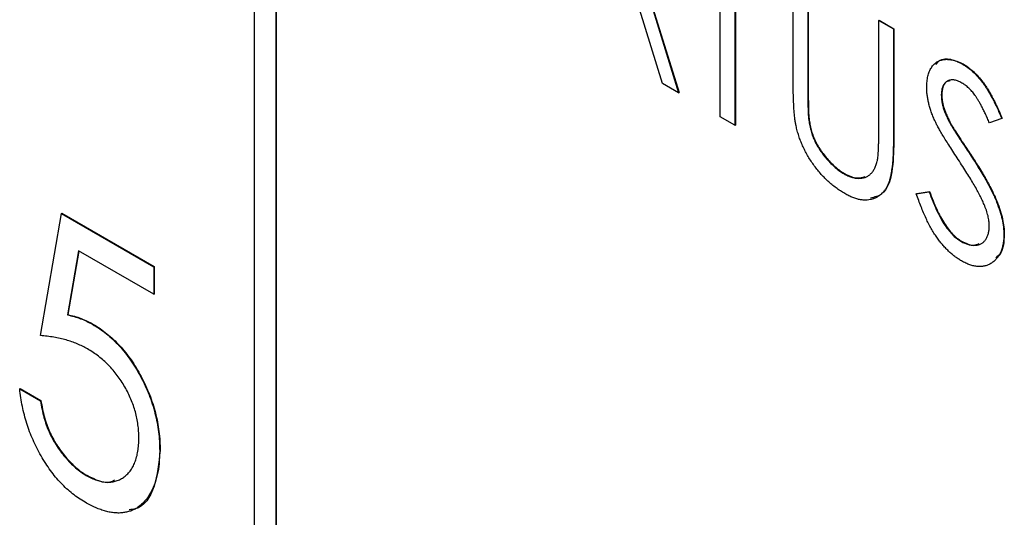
# Model space of a CAD drawing. Header units: millimetres. Extents: x 0 to 420, y 0 to 297.
# Tile 42 of 72: x 325 to 329, y 209 to 211. Entities that reach past the tile are written whole.
import ezdxf

# ---------------------------------------------------------------- set-up
doc = ezdxf.new("R2010")
doc.units = ezdxf.units.MM

msp = doc.modelspace()

# ---------------------------------------------------------------- linework, layer by layer
at = {"color": 7, "linetype": 'Continuous', "lineweight": 25}
for p, q in [((326.1235, 205.683), (326.1235, 219.9112)), ((326.1253, 205.684), (326.1253, 219.9122)), ((326.0351, 219.8602), (326.0351, 205.8361)), ((327.4583, 211.5885), (327.7438, 210.6676)), ((327.4601, 211.5895), (327.7455, 210.6686)), ((327.9117, 210.5706), (327.9117, 211.2492)), ((327.9704, 211.2153), (327.9704, 210.5367)), ((327.9722, 211.2143), (327.9722, 210.5377)), ((328.2055, 210.7005), (328.2055, 211.1572)), ((328.2642, 211.1232), (328.2642, 210.6702)), ((328.266, 211.1243), (328.266, 210.6712)), ((327.6788, 210.705), (327.5874, 211.0002)), ((328.5497, 210.9585), (328.5514, 210.9595)), ((328.5497, 210.5054), (328.5497, 210.9585)), ((328.5497, 210.9585), (328.6084, 210.9245)), ((328.5514, 210.9595), (328.6102, 210.9256)), ((328.6084, 210.9245), (328.6102, 210.9256)), ((328.6084, 210.9245), (328.6084, 210.4679)), ((328.6102, 210.9256), (328.6102, 210.4689)), ((328.888, 210.7826), (328.8897, 210.7836)), ((327.7438, 210.6676), (327.6788, 210.705)), ((327.7438, 210.6676), (327.7455, 210.6686)), ((328.2642, 210.6702), (328.266, 210.6712)), ((328.8015, 210.6592), (328.8033, 210.6602)), ((327.9704, 210.5367), (327.9117, 210.5706)), ((328.2667, 210.5682), (328.2685, 210.5692)), ((329.045, 210.5639), (328.9953, 210.5461)), ((329.045, 210.5639), (329.0467, 210.5649)), ((327.9704, 210.5367), (327.9722, 210.5377)), ((328.8396, 210.5395), (328.8413, 210.5405)), ((328.6084, 210.4679), (328.6102, 210.4689)), ((328.9172, 210.4194), (328.919, 210.4204)), ((328.4098, 210.3412), (328.4116, 210.3422)), ((328.7008, 210.2609), (328.7526, 210.2694)), ((328.7025, 210.262), (328.7544, 210.2704)), ((328.7526, 210.2694), (328.7544, 210.2704)), ((328.7008, 210.2609), (328.7025, 210.262)), ((325.1749, 209.6899), (325.2588, 210.1815)), ((325.2588, 210.1815), (325.2606, 210.1825)), ((325.2588, 210.1815), (325.6306, 209.9669)), ((325.2606, 210.1825), (325.6323, 209.9679)), ((328.8805, 210.0695), (328.8823, 210.0705)), ((329.0534, 210.0968), (329.0551, 210.0978)), ((325.327, 210.0314), (325.283, 209.7733)), ((325.3285, 210.0305), (325.2847, 209.7743)), ((325.6306, 209.8561), (325.327, 210.0314)), ((325.6306, 209.9669), (325.6323, 209.9679)), ((325.6306, 209.9669), (325.6306, 209.8561)), ((325.6323, 209.9679), (325.6323, 209.8571)), ((325.6306, 209.8561), (325.6323, 209.8571)), ((325.283, 209.7733), (325.2847, 209.7743)), ((325.3842, 209.7352), (325.3859, 209.7363)), ((325.0909, 209.4752), (325.0927, 209.4762)), ((325.0909, 209.4752), (325.1749, 209.4267)), ((325.0927, 209.4762), (325.1766, 209.4278)), ((325.1749, 209.4267), (325.1766, 209.4278)), ((325.6546, 209.2258), (325.6563, 209.2268)), ((325.3589, 209.1266), (325.3606, 209.1277))]:
    msp.add_line(p, q, dxfattribs=at)
for points, knots in [([(328.7428, 210.6899), (328.743, 210.6978), (328.7434, 210.7133), (328.7471, 210.7343), (328.7528, 210.753), (328.7609, 210.7691), (328.7714, 210.7822), (328.7835, 210.7925), (328.798, 210.7989), (328.8139, 210.8025), (328.8312, 210.8025), (328.8494, 210.7996), (328.8685, 210.7929), (328.8814, 210.786), (328.888, 210.7826)], [0, 0, 0, 0, 0.088291, 0.174419, 0.258423, 0.342317, 0.425287, 0.506935, 0.587922, 0.670559, 0.753145, 0.834844, 0.916686, 1, 1, 1, 1]), ([(328.7793, 210.7813), (328.784, 210.7874), (328.798, 210.8051), (328.8386, 210.8065), (328.8727, 210.7912), (328.8897, 210.7836)], [0, 0, 0, 0, 0.206179, 0.603207, 1, 1, 1, 1]), ([(328.888, 210.7826), (328.8949, 210.7782), (328.9088, 210.7696), (328.9291, 210.7525), (328.9487, 210.7324), (328.9644, 210.7134), (328.9767, 210.6963), (328.9862, 210.6819), (328.9956, 210.6659), (329.0053, 210.6484), (329.0151, 210.6294), (329.0251, 210.609), (329.035, 210.5869), (329.0416, 210.5718), (329.045, 210.5639)], [0, 0, 0, 0, 0.103822, 0.205919, 0.309231, 0.415653, 0.47222, 0.532858, 0.597819, 0.667857, 0.743177, 0.823448, 0.908942, 1, 1, 1, 1]), ([(328.8897, 210.7836), (328.8967, 210.7793), (328.9105, 210.7707), (328.9309, 210.7535), (328.9505, 210.7335), (328.9662, 210.7144), (328.9784, 210.6973), (328.9879, 210.6829), (328.9973, 210.6669), (329.0071, 210.6495), (329.0168, 210.6304), (329.0269, 210.61), (329.0368, 210.588), (329.0434, 210.5728), (329.0467, 210.5649)], [0, 0, 0, 0, 0.103822, 0.205919, 0.309231, 0.415653, 0.47222, 0.532858, 0.597819, 0.667857, 0.743177, 0.823448, 0.908942, 1, 1, 1, 1]), ([(328.2166, 210.5347), (328.2157, 210.5393), (328.2137, 210.5491), (328.2116, 210.5648), (328.2096, 210.5826), (328.2081, 210.6023), (328.207, 210.624), (328.206, 210.6477), (328.2055, 210.6735), (328.2055, 210.6912), (328.2055, 210.7005)], [0, 0, 0, 0, 0.077936, 0.169149, 0.274074, 0.391816, 0.523462, 0.668216, 0.827041, 1, 1, 1, 1]), ([(328.8846, 210.707), (328.8787, 210.7101), (328.8674, 210.7161), (328.8513, 210.7198), (328.8368, 210.7195), (328.8244, 210.7144), (328.8143, 210.7057), (328.8067, 210.6936), (328.8023, 210.6779), (328.8018, 210.6655), (328.8015, 210.6592)], [0, 0, 0, 0, 0.133507, 0.258557, 0.380724, 0.504971, 0.628085, 0.748901, 0.871477, 1, 1, 1, 1]), ([(328.8358, 210.7158), (328.8308, 210.7148), (328.8178, 210.7122), (328.8057, 210.6919), (328.8041, 210.6708), (328.8033, 210.6602)], [0, 0, 0, 0, 0.236614, 0.618138, 1, 1, 1, 1]), ([(328.9953, 210.5461), (328.9925, 210.5525), (328.9872, 210.5647), (328.9791, 210.5823), (328.9714, 210.5984), (328.9639, 210.613), (328.9569, 210.6263), (328.95, 210.6381), (328.9435, 210.6485), (328.9353, 210.6603), (328.925, 210.6733), (328.912, 210.6868), (328.8985, 210.6982), (328.8892, 210.704), (328.8846, 210.707)], [0, 0, 0, 0, 0.102557, 0.196911, 0.284395, 0.364416, 0.437215, 0.503536, 0.563602, 0.61645, 0.714669, 0.808954, 0.904132, 1, 1, 1, 1]), ([(328.2642, 210.6702), (328.2642, 210.6638), (328.2642, 210.6516), (328.2643, 210.6342), (328.2646, 210.6187), (328.2649, 210.605), (328.265, 210.5933), (328.2656, 210.5832), (328.2661, 210.5751), (328.2665, 210.5702), (328.2667, 210.5682)], [0, 0, 0, 0, 0.191105, 0.362655, 0.516171, 0.650128, 0.766034, 0.862527, 0.941006, 1, 1, 1, 1]), ([(328.266, 210.6712), (328.266, 210.6648), (328.266, 210.6526), (328.2661, 210.6353), (328.2664, 210.6197), (328.2667, 210.606), (328.2668, 210.5943), (328.2674, 210.5842), (328.2679, 210.5761), (328.2683, 210.5713), (328.2685, 210.5692)], [0, 0, 0, 0, 0.191105, 0.362655, 0.516171, 0.650128, 0.766034, 0.862527, 0.941006, 1, 1, 1, 1]), ([(328.775, 210.5562), (328.7724, 210.5621), (328.7673, 210.5738), (328.7607, 210.5914), (328.7552, 210.6086), (328.7508, 210.6255), (328.7472, 210.6421), (328.7445, 210.6585), (328.7431, 210.6744), (328.7429, 210.6848), (328.7428, 210.6899)], [0, 0, 0, 0, 0.1308768, 0.2577192, 0.3823161, 0.5066263, 0.6283018, 0.7515267, 0.8754702, 1, 1, 1, 1]), ([(328.8033, 210.6602), (328.8034, 210.6561), (328.8036, 210.6479), (328.8053, 210.6349), (328.8077, 210.6216), (328.8113, 210.6077), (328.8164, 210.5927), (328.8232, 210.5766), (328.8315, 210.5589), (328.8379, 210.5469), (328.8413, 210.5405)], [0, 0, 0, 0, 0.110385, 0.220503, 0.3311372, 0.4435848, 0.5631535, 0.6950621, 0.8397617, 1, 1, 1, 1]), ([(328.8015, 210.6592), (328.8016, 210.6551), (328.8018, 210.6469), (328.8035, 210.6339), (328.806, 210.6206), (328.8095, 210.6067), (328.8146, 210.5917), (328.8214, 210.5755), (328.8297, 210.5579), (328.8362, 210.5459), (328.8396, 210.5395)], [0, 0, 0, 0, 0.110385, 0.220503, 0.3311372, 0.4435848, 0.5631535, 0.6950621, 0.8397617, 1, 1, 1, 1]), ([(328.2667, 210.5682), (328.2676, 210.5606), (328.2693, 210.5458), (328.2739, 210.5236), (328.2801, 210.5022), (328.2877, 210.4816), (328.2976, 210.4614), (328.3095, 210.4413), (328.3238, 210.4212), (328.3397, 210.4014), (328.3569, 210.3828), (328.3745, 210.3663), (328.3922, 210.3521), (328.404, 210.3448), (328.4098, 210.3412)], [0, 0, 0, 0, 0.088938, 0.172727, 0.251185, 0.32638, 0.400988, 0.479456, 0.562461, 0.652032, 0.742988, 0.831017, 0.915851, 1, 1, 1, 1]), ([(328.2685, 210.5692), (328.2694, 210.5616), (328.2711, 210.5468), (328.2757, 210.5246), (328.2819, 210.5032), (328.2895, 210.4826), (328.2994, 210.4624), (328.3112, 210.4423), (328.3255, 210.4222), (328.3415, 210.4024), (328.3587, 210.3838), (328.3763, 210.3673), (328.3939, 210.3531), (328.4057, 210.3458), (328.4116, 210.3422)], [0, 0, 0, 0, 0.088938, 0.172727, 0.251185, 0.32638, 0.400988, 0.479456, 0.562461, 0.652032, 0.742988, 0.831017, 0.915851, 1, 1, 1, 1]), ([(328.8697, 210.3987), (328.8637, 210.4078), (328.8521, 210.4254), (328.8358, 210.4508), (328.8213, 210.4739), (328.8085, 210.4948), (328.7975, 210.5133), (328.7882, 210.5296), (328.7808, 210.5436), (328.7768, 210.5523), (328.775, 210.5562)], [0, 0, 0, 0, 0.179535, 0.344506, 0.492131, 0.62464, 0.742099, 0.843179, 0.92954, 1, 1, 1, 1]), ([(328.4131, 210.2618), (328.4071, 210.2654), (328.3952, 210.2726), (328.3778, 210.2846), (328.361, 210.2978), (328.3448, 210.3118), (328.3293, 210.327), (328.3145, 210.343), (328.3004, 210.3601), (328.2868, 210.378), (328.2743, 210.3966), (328.2628, 210.4156), (328.2523, 210.4348), (328.243, 210.4543), (328.2346, 210.4741), (328.2276, 210.4941), (328.2213, 210.5144), (328.2182, 210.5279), (328.2166, 210.5347)], [0, 0, 0, 0, 0.069994, 0.137225, 0.203144, 0.267439, 0.330757, 0.392722, 0.455101, 0.517382, 0.579131, 0.639383, 0.69929, 0.758596, 0.817649, 0.877496, 0.938128, 1, 1, 1, 1]), ([(328.5434, 210.3917), (328.5439, 210.394), (328.545, 210.3993), (328.5463, 210.4086), (328.5472, 210.42), (328.5482, 210.4331), (328.5488, 210.4484), (328.5494, 210.4656), (328.5496, 210.4849), (328.5496, 210.4984), (328.5497, 210.5054)], [0, 0, 0, 0, 0.069596, 0.155423, 0.257515, 0.37358, 0.506166, 0.6554, 0.819993, 1, 1, 1, 1]), ([(328.8396, 210.5395), (328.8408, 210.5373), (328.8438, 210.5321), (328.8494, 210.5232), (328.8565, 210.5118), (328.8654, 210.4981), (328.8759, 210.4818), (328.8883, 210.4632), (328.9021, 210.4421), (328.912, 210.4273), (328.9172, 210.4194)], [0, 0, 0, 0, 0.053039, 0.126288, 0.218872, 0.334457, 0.469409, 0.625738, 0.802267, 1, 1, 1, 1]), ([(328.8413, 210.5405), (328.8426, 210.5383), (328.8456, 210.5331), (328.8511, 210.5242), (328.8583, 210.5129), (328.8671, 210.4991), (328.8777, 210.4828), (328.89, 210.4643), (328.9039, 210.4431), (328.9138, 210.4283), (328.919, 210.4204)], [0, 0, 0, 0, 0.053039, 0.126288, 0.218872, 0.334457, 0.469409, 0.625738, 0.802267, 1, 1, 1, 1]), ([(328.6084, 210.4679), (328.6084, 210.4596), (328.6083, 210.4436), (328.6075, 210.4206), (328.6063, 210.3989), (328.6047, 210.3787), (328.6023, 210.3603), (328.5995, 210.3432), (328.5965, 210.3274), (328.5926, 210.3133), (328.5882, 210.3003), (328.5826, 210.2887), (328.5762, 210.2779), (328.5686, 210.2685), (328.5603, 210.2597), (328.5507, 210.2525), (328.5403, 210.2461), (328.5289, 210.2409), (328.5168, 210.2371), (328.5038, 210.2353), (328.4902, 210.235), (328.4761, 210.2366), (328.4612, 210.2403), (328.4457, 210.2455), (328.4296, 210.2527), (328.4187, 210.2587), (328.4131, 210.2618)], [0, 0, 0, 0, 0.055741, 0.108782, 0.159483, 0.20722, 0.252436, 0.295103, 0.335609, 0.373517, 0.409957, 0.446416, 0.482967, 0.519684, 0.557168, 0.594999, 0.634172, 0.674127, 0.714136, 0.754079, 0.793688, 0.83312, 0.873373, 0.914549, 0.95654, 1, 1, 1, 1]), ([(328.6102, 210.4689), (328.6093, 210.4284), (328.6076, 210.3478), (328.578, 210.258), (328.5323, 210.2473), (328.5161, 210.2435)], [0, 0, 0, 0, 0.39441, 0.784806, 1, 1, 1, 1]), ([(328.4098, 210.3412), (328.4149, 210.3385), (328.425, 210.3331), (328.44, 210.3274), (328.4546, 210.3241), (328.4688, 210.3226), (328.4821, 210.3237), (328.4947, 210.3267), (328.5059, 210.332), (328.516, 210.3395), (328.5249, 210.3492), (328.5324, 210.3612), (328.5388, 210.3752), (328.5418, 210.3861), (328.5434, 210.3917)], [0, 0, 0, 0, 0.081412, 0.161686, 0.242811, 0.324775, 0.407586, 0.488453, 0.56979, 0.650718, 0.733306, 0.819186, 0.907133, 1, 1, 1, 1]), ([(328.9739, 210.218), (328.9713, 210.2238), (328.9659, 210.236), (328.9565, 210.2548), (328.9457, 210.2752), (328.9334, 210.2971), (328.9195, 210.3204), (328.9043, 210.3452), (328.8876, 210.3715), (328.8758, 210.3894), (328.8697, 210.3987)], [0, 0, 0, 0, 0.092213, 0.193119, 0.303009, 0.423363, 0.552489, 0.69176, 0.840671, 1, 1, 1, 1]), ([(328.9172, 210.4194), (328.9235, 210.4098), (328.9357, 210.3912), (328.9529, 210.3638), (328.9687, 210.3378), (328.9828, 210.3131), (328.9955, 210.2899), (329.0065, 210.268), (329.0162, 210.2475), (329.0267, 210.2223), (329.0373, 210.1926), (329.0467, 210.1585), (329.0522, 210.1264), (329.053, 210.1066), (329.0534, 210.0968)], [0, 0, 0, 0, 0.093761, 0.181614, 0.264342, 0.341677, 0.41338, 0.479975, 0.541968, 0.599292, 0.705911, 0.807015, 0.904485, 1, 1, 1, 1]), ([(328.919, 210.4204), (328.9253, 210.4108), (328.9374, 210.3923), (328.9547, 210.3648), (328.9704, 210.3388), (328.9846, 210.3141), (328.9973, 210.2909), (329.0083, 210.2691), (329.018, 210.2485), (329.0284, 210.2233), (329.039, 210.1936), (329.0484, 210.1595), (329.054, 210.1274), (329.0548, 210.1076), (329.0551, 210.0978)], [0, 0, 0, 0, 0.093761, 0.181614, 0.264342, 0.341677, 0.41338, 0.479975, 0.541968, 0.599292, 0.705911, 0.807015, 0.904485, 1, 1, 1, 1]), ([(328.4116, 210.3422), (328.4294, 210.3339), (328.4604, 210.3192), (328.4848, 210.3272), (328.4953, 210.3306)], [0, 0, 0, 0, 0.57183, 1, 1, 1, 1]), ([(328.7526, 210.2694), (328.7572, 210.2568), (328.7659, 210.2328), (328.7805, 210.1986), (328.7957, 210.1679), (328.8115, 210.1409), (328.8279, 210.1173), (328.8449, 210.0975), (328.8625, 210.081), (328.8745, 210.0733), (328.8805, 210.0695)], [0, 0, 0, 0, 0.165307, 0.315251, 0.451801, 0.576089, 0.690151, 0.796612, 0.898685, 1, 1, 1, 1]), ([(328.7544, 210.2704), (328.759, 210.2578), (328.7677, 210.2338), (328.7823, 210.1996), (328.7975, 210.169), (328.8133, 210.1419), (328.8296, 210.1184), (328.8466, 210.0985), (328.8643, 210.082), (328.8763, 210.0744), (328.8823, 210.0705)], [0, 0, 0, 0, 0.165307, 0.315251, 0.451801, 0.576089, 0.690151, 0.796612, 0.898685, 1, 1, 1, 1]), ([(328.8826, 209.9907), (328.8781, 209.9935), (328.8691, 209.9988), (328.8558, 210.0085), (328.8428, 210.0187), (328.8302, 210.0303), (328.8179, 210.0428), (328.8059, 210.0562), (328.7941, 210.0707), (328.7828, 210.0863), (328.7717, 210.1031), (328.7608, 210.1214), (328.7501, 210.1411), (328.7398, 210.1622), (328.7297, 210.1848), (328.7198, 210.2089), (328.71, 210.2344), (328.7039, 210.2519), (328.7008, 210.2609)], [0, 0, 0, 0, 0.055089, 0.109447, 0.163323, 0.216767, 0.269874, 0.324148, 0.378969, 0.434708, 0.492467, 0.553707, 0.618022, 0.686132, 0.757893, 0.834258, 0.914668, 1, 1, 1, 1]), ([(328.9946, 210.1318), (328.9943, 210.1382), (328.9938, 210.1512), (328.9899, 210.1724), (328.9832, 210.1949), (328.977, 210.2101), (328.9739, 210.218)], [0, 0, 0, 0, 0.2383359, 0.4823109, 0.7331401, 1, 1, 1, 1]), ([(328.8805, 210.0695), (328.8856, 210.0667), (328.8958, 210.0612), (328.9107, 210.0561), (328.9252, 210.0532), (328.9389, 210.053), (328.9518, 210.055), (328.963, 210.0599), (328.9728, 210.0669), (328.9806, 210.0766), (328.9869, 210.088), (328.9913, 210.1011), (328.9941, 210.1156), (328.9944, 210.1264), (328.9946, 210.1318)], [0, 0, 0, 0, 0.086779, 0.172012, 0.257, 0.344091, 0.430347, 0.513787, 0.595624, 0.677565, 0.75969, 0.839996, 0.919133, 1, 1, 1, 1]), ([(328.8823, 210.0705), (328.8992, 210.0623), (328.9261, 210.0493), (328.9462, 210.0575), (328.9537, 210.0606)], [0, 0, 0, 0, 0.631672, 1, 1, 1, 1]), ([(329.0534, 210.0968), (329.0532, 210.0901), (329.0529, 210.0769), (329.0505, 210.0586), (329.0467, 210.0416), (329.0411, 210.0265), (329.0342, 210.0126), (329.0255, 210.0007), (329.0153, 209.9903), (329.0037, 209.9815), (328.9911, 209.9746), (328.9776, 209.97), (328.9635, 209.9675), (328.9485, 209.9677), (328.933, 209.9699), (328.9168, 209.9744), (328.8999, 209.9812), (328.8884, 209.9875), (328.8826, 209.9907)], [0, 0, 0, 0, 0.064367, 0.127345, 0.188922, 0.250384, 0.312021, 0.374404, 0.437663, 0.502985, 0.567803, 0.63098, 0.692076, 0.752595, 0.813028, 0.874016, 0.936113, 1, 1, 1, 1]), ([(329.0551, 210.0978), (329.0534, 210.0684), (329.051, 210.0266), (329.0275, 210.0079), (329.0205, 210.0024)], [0, 0, 0, 0, 0.7046186, 1, 1, 1, 1]), ([(325.283, 209.7733), (325.2921, 209.7711), (325.3097, 209.767), (325.3357, 209.7585), (325.3604, 209.7481), (325.3764, 209.7394), (325.3842, 209.7352)], [0, 0, 0, 0, 0.275677, 0.53418, 0.774319, 1, 1, 1, 1]), ([(325.2847, 209.7743), (325.2938, 209.7722), (325.3114, 209.768), (325.3375, 209.7595), (325.3622, 209.7491), (325.3782, 209.7404), (325.3859, 209.7363)], [0, 0, 0, 0, 0.275677, 0.53418, 0.774319, 1, 1, 1, 1]), ([(325.3842, 209.7352), (325.3938, 209.7294), (325.4127, 209.718), (325.4403, 209.6971), (325.4666, 209.6742), (325.4917, 209.6488), (325.5155, 209.6212), (325.5379, 209.591), (325.559, 209.5585), (325.5785, 209.5239), (325.5964, 209.4881), (325.6121, 209.4515), (325.6252, 209.4147), (325.636, 209.3775), (325.6444, 209.3398), (325.6503, 209.3019), (325.654, 209.2635), (325.6544, 209.2385), (325.6546, 209.2258)], [0, 0, 0, 0, 0.063164, 0.123661, 0.18289, 0.241108, 0.299013, 0.357538, 0.417186, 0.478904, 0.54155, 0.603371, 0.665679, 0.728374, 0.792933, 0.859387, 0.928254, 1, 1, 1, 1]), ([(325.3859, 209.7363), (325.3956, 209.7304), (325.4144, 209.719), (325.442, 209.6981), (325.4684, 209.6752), (325.4935, 209.6498), (325.5173, 209.6222), (325.5396, 209.592), (325.5608, 209.5595), (325.5803, 209.5249), (325.5982, 209.4891), (325.6139, 209.4525), (325.627, 209.4157), (325.6377, 209.3785), (325.6462, 209.3409), (325.6521, 209.3029), (325.6558, 209.2645), (325.6561, 209.2395), (325.6563, 209.2268)], [0, 0, 0, 0, 0.063164, 0.123661, 0.18289, 0.241108, 0.299013, 0.357538, 0.417186, 0.478904, 0.54155, 0.603371, 0.665679, 0.728374, 0.792933, 0.859387, 0.928254, 1, 1, 1, 1]), ([(325.3637, 209.6362), (325.357, 209.6399), (325.3433, 209.6475), (325.3222, 209.6569), (325.3001, 209.6653), (325.277, 209.6725), (325.2529, 209.6787), (325.2277, 209.6836), (325.2015, 209.6875), (325.1839, 209.6891), (325.1748, 209.6899)], [0, 0, 0, 0, 0.102289, 0.209896, 0.32423, 0.444739, 0.572683, 0.707419, 0.85009, 1, 1, 1, 1]), ([(325.5706, 209.2783), (325.5704, 209.2871), (325.5701, 209.3043), (325.5674, 209.3306), (325.5632, 209.3565), (325.5569, 209.3824), (325.5488, 209.408), (325.5393, 209.4335), (325.5277, 209.4586), (325.5144, 209.4832), (325.4999, 209.5073), (325.4839, 209.53), (325.4666, 209.5512), (325.4485, 209.5715), (325.4288, 209.5897), (325.4081, 209.6069), (325.3863, 209.6226), (325.3714, 209.6316), (325.3637, 209.6362)], [0, 0, 0, 0, 0.0683508, 0.1337151, 0.1965558, 0.257566, 0.3179492, 0.3773155, 0.4368561, 0.4973036, 0.5577136, 0.6175878, 0.6772344, 0.7378505, 0.7999446, 0.8640178, 0.930512, 1, 1, 1, 1]), ([(325.354, 209.0187), (325.3454, 209.0238), (325.3285, 209.034), (325.3038, 209.0527), (325.2799, 209.0728), (325.2572, 209.0954), (325.2353, 209.1198), (325.2147, 209.1466), (325.195, 209.1752), (325.1766, 209.2057), (325.1596, 209.2375), (325.1442, 209.27), (325.1306, 209.3031), (325.119, 209.3366), (325.1092, 209.3707), (325.1012, 209.4052), (325.095, 209.4403), (325.0923, 209.4634), (325.0909, 209.4752)], [0, 0, 0, 0, 0.062695, 0.123666, 0.182882, 0.241591, 0.300284, 0.359408, 0.419118, 0.480906, 0.5434, 0.605761, 0.66818, 0.731562, 0.795575, 0.861659, 0.929647, 1, 1, 1, 1]), ([(325.1748, 209.4267), (325.1767, 209.4154), (325.1802, 209.3936), (325.1879, 209.3614), (325.1974, 209.3311), (325.2088, 209.3026), (325.2221, 209.2754), (325.2377, 209.2495), (325.2548, 209.2239), (325.274, 209.2), (325.2942, 209.1773), (325.3154, 209.1577), (325.3369, 209.1401), (325.3515, 209.1311), (325.3589, 209.1266)], [0, 0, 0, 0, 0.100212, 0.192088, 0.278068, 0.358354, 0.435767, 0.514157, 0.593619, 0.676032, 0.758592, 0.839376, 0.919307, 1, 1, 1, 1]), ([(325.1766, 209.4278), (325.1784, 209.4164), (325.182, 209.3947), (325.1897, 209.3624), (325.1992, 209.3321), (325.2106, 209.3036), (325.2239, 209.2764), (325.2395, 209.2505), (325.2565, 209.2249), (325.2758, 209.201), (325.296, 209.1783), (325.3172, 209.1587), (325.3387, 209.1411), (325.3533, 209.1321), (325.3606, 209.1277)], [0, 0, 0, 0, 0.100212, 0.192088, 0.278068, 0.358354, 0.435767, 0.514157, 0.593619, 0.676032, 0.758592, 0.839376, 0.919307, 1, 1, 1, 1]), ([(325.3589, 209.1266), (325.366, 209.1228), (325.3801, 209.1151), (325.4008, 209.107), (325.4208, 209.1014), (325.4398, 209.0994), (325.4584, 209.0992), (325.4757, 209.1033), (325.4928, 209.1091), (325.5085, 209.1184), (325.5231, 209.13), (325.5359, 209.144), (325.5465, 209.1607), (325.5555, 209.1795), (325.5622, 209.2008), (325.567, 209.2244), (325.5702, 209.2502), (325.5705, 209.2688), (325.5706, 209.2783)], [0, 0, 0, 0, 0.060431, 0.119352, 0.177389, 0.234895, 0.293134, 0.352597, 0.413942, 0.477575, 0.541829, 0.605408, 0.668652, 0.731975, 0.79627, 0.861785, 0.929545, 1, 1, 1, 1]), ([(325.6546, 209.2258), (325.6541, 209.2085), (325.6532, 209.1746), (325.6458, 209.1284), (325.6332, 209.0873), (325.619, 209.0573), (325.6052, 209.0365), (325.5941, 209.0224), (325.5821, 209.0103), (325.5694, 208.9998), (325.5556, 208.9912), (325.541, 208.9845), (325.5254, 208.9797), (325.5091, 208.9765), (325.4921, 208.975), (325.4741, 208.9759), (325.4557, 208.9782), (325.4366, 208.9826), (325.4169, 208.9887), (325.3965, 208.9969), (325.3755, 209.0065), (325.3612, 209.0145), (325.354, 209.0187)], [0, 0, 0, 0, 0.0908971, 0.1791336, 0.2656409, 0.3523195, 0.3951249, 0.4367505, 0.4775623, 0.517517, 0.5570417, 0.5963505, 0.635661, 0.6748784, 0.7141889, 0.7534565, 0.7928796, 0.8328643, 0.873262, 0.914268, 0.9564777, 1, 1, 1, 1]), ([(325.6563, 209.2268), (325.6512, 209.1767), (325.6411, 209.0768), (325.5886, 208.9937), (325.54, 208.9892), (325.5317, 208.9884)], [0, 0, 0, 0, 0.453504, 0.905986, 1, 1, 1, 1]), ([(325.3606, 209.1277), (325.3954, 209.1103), (325.4383, 209.089), (325.4673, 209.1056), (325.4728, 209.1087)], [0, 0, 0, 0, 0.809384, 1, 1, 1, 1])]:
    msp.add_open_spline(points, degree=3, knots=knots, dxfattribs=at)

doc.saveas('drawing.dxf')
